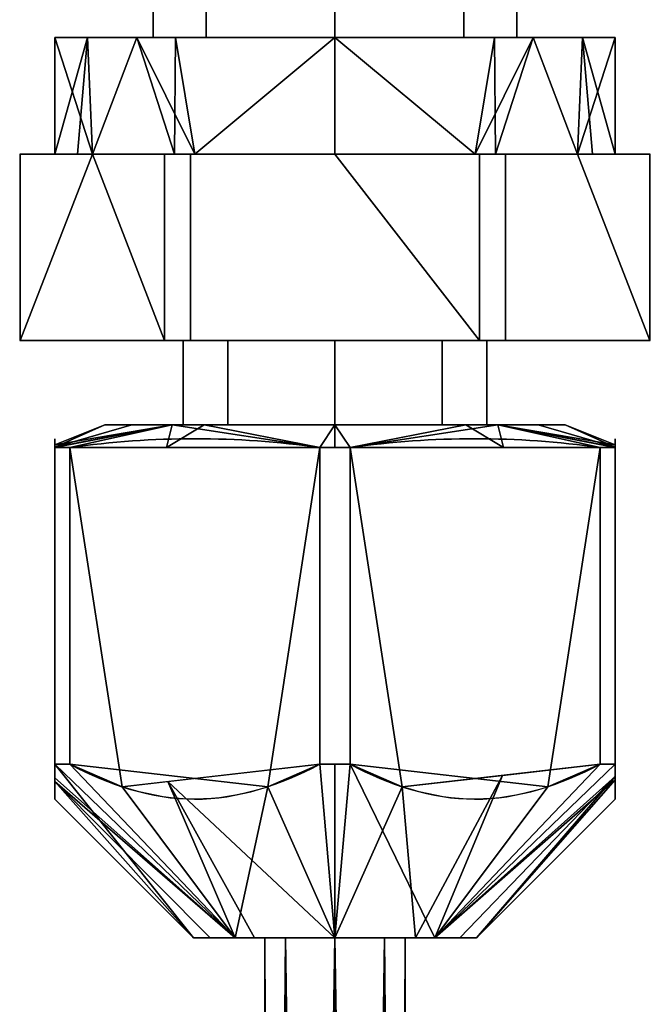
# Model space of a CAD drawing. Header units: millimetres. Extents: x -115 to 115, y -168 to 68.
# Tile 169 of 182: x 58 to 72, y -88 to -67. Entities that reach past the tile are written whole.
import ezdxf

# ---------------------------------------------------------------- set-up
doc = ezdxf.new("R2010")
doc.units = ezdxf.units.MM
doc.layers.add('100', color=7, linetype='Continuous', true_color=0xffffff)

msp = doc.modelspace()

# ---------------------------------------------------------------- linework, layer by layer
at = {"layer": '100', "color": 43, "linetype": 'Continuous'}
for p, q in [((58.258, -69.5, 167.678), (59.804, -69.5, 165)), ((59.804, -69.5, 171), (58.258, -69.5, 168.322)), ((58.258, -69.5, 168.322), (58.258, -73.5, 168.322)), ((58.258, -73.5, 167.678), (58.258, -69.5, 167.678)), ((59.804, -69.5, 165), (61.35, -69.5, 162.322)), ((61.35, -69.5, 173.678), (59.804, -69.5, 171)), ((61.35, -69.5, 162.322), (61.35, -73.5, 162.322)), ((61.35, -73.5, 173.678), (61.35, -69.5, 173.678)), ((61.908, -69.5, 174), (61.908, -73.5, 174)), ((61.908, -73.5, 162), (61.908, -69.5, 162)), ((65, -69.5, 174), (61.908, -69.5, 174)), ((61.908, -69.5, 162), (65, -69.5, 162)), ((68.092, -69.5, 174), (65, -69.5, 174)), ((65, -69.5, 162), (68.092, -69.5, 162)), ((68.092, -69.5, 162), (68.092, -73.5, 162)), ((68.092, -73.5, 174), (68.092, -69.5, 174)), ((70.196, -69.5, 171), (68.65, -69.5, 173.678)), ((68.65, -73.5, 162.322), (68.65, -69.5, 162.322)), ((68.65, -69.5, 173.678), (68.65, -73.5, 173.678)), ((68.65, -69.5, 162.322), (70.196, -69.5, 165)), ((70.196, -69.5, 165), (71.742, -69.5, 167.678)), ((71.742, -69.5, 168.322), (70.196, -69.5, 171)), ((71.742, -69.5, 167.678), (71.742, -73.5, 167.678)), ((71.742, -73.5, 168.322), (71.742, -69.5, 168.322)), ((61.35, -73.5, 173.678), (58.258, -73.5, 168.322)), ((58.258, -73.5, 167.678), (61.35, -73.5, 162.322)), ((61.908, -73.5, 162), (68.092, -73.5, 162)), ((68.092, -73.5, 174), (61.908, -73.5, 174)), ((71.742, -73.5, 168.322), (68.65, -73.5, 173.678)), ((68.65, -73.5, 162.322), (71.742, -73.5, 167.678)), ((59, -82.583, 164.908), (59, -75.793, 164.908)), ((59, -75.793, 171.092), (59, -82.583, 171.092)), ((59.322, -82.583, 171.65), (59.322, -75.793, 171.65)), ((59.322, -75.793, 164.35), (59.322, -82.583, 164.35)), ((64.678, -82.583, 161.258), (64.678, -75.793, 161.258)), ((64.678, -75.793, 174.742), (64.678, -82.583, 174.742)), ((65.322, -75.793, 161.258), (65.322, -82.583, 161.258)), ((65.322, -82.583, 174.742), (65.322, -75.793, 174.742)), ((70.678, -75.793, 171.65), (70.678, -82.583, 171.65)), ((70.678, -82.583, 164.35), (70.678, -75.793, 164.35)), ((71, -75.793, 164.908), (71, -82.583, 164.908)), ((71, -82.583, 171.092), (71, -75.793, 171.092))]:
    msp.add_line(p, q, dxfattribs=at)
at = {"layer": '100', "color": 43, "linetype": 'Continuous', "extrusion": (0, -1, 0)}
for centre, radius in [((65, 168, 67), 6), ((65, 168, 67), 3.897), ((65, 168, 86.305), 3.028)]:
    msp.add_circle(centre, radius, dxfattribs=at)
at = {"layer": '100', "color": 43, "linetype": 'Continuous', "extrusion": (0, 1, 0)}
for centre, radius in [((-65, 168, -73.5), 3.25), ((-65, 168, -75.305), 4.928), ((-65, 168, -75.305), 3.25), ((-65, 168, -86.305), 1.5)]:
    msp.add_circle(centre, radius, dxfattribs=at)
at = {"layer": '100', "color": 43, "linetype": 'Continuous', "extrusion": (0, -1, 0)}
for centre, start, end in [((65, 168, 69.5), 177.266, 182.734), ((65, 168, 69.5), 237.266, 242.734), ((65, 168, 69.5), 117.266, 122.734), ((65, 168, 69.5), 57.266, 62.734), ((65, 168, 69.5), 297.266, 302.734), ((65, 168, 69.5), 357.266, 2.734), ((65, 168, 73.5), 177.266, 182.734), ((65, 168, 73.5), 117.266, 122.734), ((65, 168, 73.5), 237.266, 242.734), ((65, 168, 73.5), 57.266, 62.734), ((65, 168, 73.5), 297.266, 302.734), ((65, 168, 73.5), 357.266, 2.734), ((65, 168, 82.583), 147.266, 152.734), ((65, 168, 82.583), 207.266, 212.734), ((65, 168, 82.583), 267.266, 272.734), ((65, 168, 82.583), 87.266, 92.734), ((65, 168, 82.583), 27.266, 32.734), ((65, 168, 82.583), 327.266, 332.734)]:
    msp.add_arc(centre, 6.75, start, end, dxfattribs=at)
at = {"layer": '100', "color": 43, "linetype": 'Continuous', "extrusion": (0, 1, 0)}
for centre, radius, start, end in [((-65, 168, -69.5), 6, 330, 30), ((-65, 168, -69.5), 6, 30, 90), ((-65, 168, -69.5), 6, 270, 330), ((-65, 168, -69.5), 6, 90, 150), ((-65, 168, -69.5), 6, 210, 270), ((-65, 168, -69.5), 6, 150, 210), ((-65, 168, -75.793), 6.75, 27.266, 32.734), ((-65, 168, -75.793), 6.75, 327.266, 332.734), ((-65, 168, -75.793), 6.75, 87.266, 92.734), ((-65, 168, -75.793), 6.75, 267.266, 272.734), ((-65, 168, -75.793), 6.75, 207.266, 212.734), ((-65, 168, -75.793), 6.75, 147.266, 152.734)]:
    msp.add_arc(centre, radius, start, end, dxfattribs=at)
at = {"layer": '100', "color": 43, "linetype": 'Continuous'}
for points in [[(59, -75.793, 171.092), (59, -75.54, 169.03), (59, -75.541, 166.962), (59, -75.793, 164.908)], [(59.322, -75.793, 164.35), (61.107, -75.54, 163.319), (62.893, -75.54, 162.288), (64.678, -75.793, 161.258)], [(64.678, -75.793, 174.742), (62.893, -75.54, 173.712), (61.107, -75.54, 172.681), (59.322, -75.793, 171.65)], [(70.678, -75.793, 171.65), (68.893, -75.54, 172.681), (67.107, -75.54, 173.712), (65.322, -75.793, 174.742)], [(65.322, -75.793, 161.258), (67.107, -75.54, 162.288), (68.893, -75.54, 163.319), (70.678, -75.793, 164.35)], [(71, -75.793, 164.908), (71, -75.541, 166.962), (71, -75.54, 169.03), (71, -75.793, 171.092)]]:
    msp.add_open_spline(points, degree=3, dxfattribs=at)
for points in [[(59, -82.583, 164.908), (59, -83.026, 165.875), (59, -83.333, 166.919), (59, -83.332, 169.081), (59, -83.026, 170.124), (59, -82.583, 171.092)], [(59.322, -82.583, 171.65), (60.162, -83.027, 172.135), (61.062, -83.33, 172.654), (62.919, -83.334, 173.727), (63.83, -83.031, 174.253), (64.678, -82.583, 174.742)], [(64.678, -82.583, 161.258), (63.838, -83.027, 161.743), (62.938, -83.33, 162.262), (61.081, -83.334, 163.334), (60.17, -83.031, 163.86), (59.322, -82.583, 164.35)], [(65.322, -82.583, 174.742), (66.162, -83.027, 174.257), (67.062, -83.33, 173.738), (68.919, -83.334, 172.666), (69.83, -83.031, 172.14), (70.678, -82.583, 171.65)], [(70.678, -82.583, 164.35), (69.838, -83.027, 163.865), (68.938, -83.33, 163.346), (67.081, -83.334, 162.273), (66.17, -83.031, 161.747), (65.322, -82.583, 161.258)], [(71, -82.583, 171.092), (71, -83.026, 170.124), (71, -83.332, 169.081), (71, -83.333, 166.919), (71, -83.026, 165.875), (71, -82.583, 164.908)]]:
    msp.add_open_spline(points, degree=3, knots=[0, 0, 0, 0, 0.5, 0.5, 1, 1, 1, 1], dxfattribs=at)
for points in [[(62.244, -59.1, 170.756), (61.103, -59.1, 168), (61.103, -67, 168), (62.244, -67, 170.756)], [(62.244, -67, 165.244), (61.103, -67, 168), (61.103, -59.1, 168), (62.244, -59.1, 165.244)], [(62.244, -59.1, 165.244), (65, -59.1, 164.103), (65, -67, 164.103), (62.244, -67, 165.244)], [(62.244, -67, 170.756), (65, -67, 171.897), (65, -59.1, 171.897), (62.244, -59.1, 170.756)], [(67.756, -59.1, 170.756), (65, -59.1, 171.897), (65, -67, 171.897), (67.756, -67, 170.756)], [(67.756, -67, 165.244), (65, -67, 164.103), (65, -59.1, 164.103), (67.756, -59.1, 165.244)], [(67.756, -59.1, 165.244), (68.897, -59.1, 168), (68.897, -67, 168), (67.756, -67, 165.244)], [(67.756, -67, 170.756), (68.897, -67, 168), (68.897, -59.1, 168), (67.756, -59.1, 170.756)], [(59, -69.5, 168), (59, -67, 168), (59.699, -67, 166.314)], [(59, -67, 168), (59, -69.5, 168), (59.804, -69.5, 171)], [(59.804, -69.5, 171), (60.757, -67, 172.243), (59, -67, 168)], [(59.699, -67, 166.314), (59.483, -69.5, 166.197), (59, -69.5, 168)], [(59, -67, 168), (60.757, -67, 172.243), (62.244, -67, 170.756), (61.103, -67, 168)], [(61.103, -67, 168), (62.244, -67, 165.244), (60.757, -67, 163.757), (59, -67, 168)], [(59.804, -69.5, 165), (59.483, -69.5, 166.197), (59.699, -67, 166.314)], [(59.699, -67, 166.314), (60.757, -67, 163.757), (59.804, -69.5, 165)], [(59.804, -69.5, 171), (61.566, -69.5, 172.762), (60.757, -67, 172.243)], [(62, -69.5, 162.804), (59.804, -69.5, 165), (60.757, -67, 163.757)], [(62, -69.5, 162.804), (60.757, -67, 163.757), (65, -67, 162)], [(61.566, -69.5, 172.762), (61.585, -67, 172.585), (60.757, -67, 172.243)], [(60.757, -67, 172.243), (65, -67, 174), (65, -67, 171.897), (62.244, -67, 170.756)], [(62.244, -67, 165.244), (65, -67, 164.103), (65, -67, 162), (60.757, -67, 163.757)], [(61.585, -67, 172.585), (61.566, -69.5, 172.762), (62, -69.5, 173.196)], [(65, -67, 174), (61.585, -67, 172.585), (62, -69.5, 173.196)], [(65, -67, 162), (65, -69.5, 162), (62, -69.5, 162.804)], [(62, -69.5, 173.196), (65, -69.5, 174), (65, -67, 174)], [(65, -67, 174), (65, -69.5, 174), (68, -69.5, 173.196)], [(68, -69.5, 173.196), (68.415, -67, 172.585), (65, -67, 174)], [(65, -67, 162), (69.243, -67, 163.757), (68, -69.5, 162.804)], [(68, -69.5, 162.804), (65, -69.5, 162), (65, -67, 162)], [(69.243, -67, 163.757), (65, -67, 162), (65, -67, 164.103), (67.756, -67, 165.244)], [(67.756, -67, 170.756), (65, -67, 171.897), (65, -67, 174), (69.243, -67, 172.243)], [(71, -67, 168), (69.243, -67, 163.757), (67.756, -67, 165.244), (68.897, -67, 168)], [(68.897, -67, 168), (67.756, -67, 170.756), (69.243, -67, 172.243), (71, -67, 168)], [(68, -69.5, 173.196), (68.434, -69.5, 172.762), (68.415, -67, 172.585)], [(69.243, -67, 163.757), (70.196, -69.5, 165), (68, -69.5, 162.804)], [(69.243, -67, 172.243), (68.415, -67, 172.585), (68.434, -69.5, 172.762)], [(69.243, -67, 172.243), (68.434, -69.5, 172.762), (70.196, -69.5, 171)], [(71, -67, 168), (69.243, -67, 172.243), (70.196, -69.5, 171)], [(70.196, -69.5, 165), (69.243, -67, 163.757), (70.301, -67, 166.314)], [(70.196, -69.5, 171), (71, -69.5, 168), (71, -67, 168)], [(70.301, -67, 166.314), (70.517, -69.5, 166.197), (70.196, -69.5, 165)], [(71, -69.5, 168), (70.517, -69.5, 166.197), (70.301, -67, 166.314)], [(70.301, -67, 166.314), (71, -67, 168), (71, -69.5, 168)], [(58.258, -73.5, 167.678), (58.258, -69.5, 167.678), (59.804, -69.5, 165)], [(59.804, -69.5, 165), (61.35, -69.5, 162.322), (61.35, -73.5, 162.322), (58.258, -73.5, 167.678)], [(58.258, -69.5, 167.678), (58.258, -73.5, 167.678), (58.258, -73.5, 168.322), (58.258, -69.5, 168.322)], [(59.804, -69.5, 171), (58.258, -69.5, 168.322), (58.258, -73.5, 168.322), (61.35, -73.5, 173.678)], [(58.258, -69.5, 167.678), (58.258, -69.5, 168.322), (59.804, -69.5, 171), (59, -69.5, 168)], [(59, -69.5, 168), (59.804, -69.5, 165), (58.258, -69.5, 167.678)], [(62, -69.5, 173.196), (59.804, -69.5, 171), (61.35, -69.5, 173.678), (61.908, -69.5, 174)], [(61.35, -73.5, 173.678), (61.35, -69.5, 173.678), (59.804, -69.5, 171)], [(61.35, -69.5, 162.322), (59.804, -69.5, 165), (62, -69.5, 162.804)], [(61.908, -69.5, 162), (61.908, -73.5, 162), (61.35, -73.5, 162.322), (61.35, -69.5, 162.322)], [(61.35, -69.5, 173.678), (61.35, -73.5, 173.678), (61.908, -73.5, 174), (61.908, -69.5, 174)], [(62, -69.5, 162.804), (65, -69.5, 162), (61.908, -69.5, 162), (61.35, -69.5, 162.322)], [(61.908, -69.5, 174), (65, -69.5, 174), (62, -69.5, 173.196)], [(65, -69.5, 174), (61.908, -69.5, 174), (61.908, -73.5, 174), (68.092, -73.5, 174)], [(68.092, -73.5, 162), (61.908, -73.5, 162), (61.908, -69.5, 162), (65, -69.5, 162)], [(68, -69.5, 173.196), (65, -69.5, 174), (68.092, -69.5, 174), (68.65, -69.5, 173.678)], [(68.65, -69.5, 162.322), (68.092, -69.5, 162), (65, -69.5, 162), (68, -69.5, 162.804)], [(68.092, -73.5, 174), (68.092, -69.5, 174), (65, -69.5, 174)], [(65, -69.5, 162), (68.092, -69.5, 162), (68.092, -73.5, 162)], [(68.65, -69.5, 173.678), (70.196, -69.5, 171), (68, -69.5, 173.196)], [(68, -69.5, 162.804), (70.196, -69.5, 165), (68.65, -69.5, 162.322)], [(68.092, -69.5, 174), (68.092, -73.5, 174), (68.65, -73.5, 173.678), (68.65, -69.5, 173.678)], [(68.65, -69.5, 162.322), (68.65, -73.5, 162.322), (68.092, -73.5, 162), (68.092, -69.5, 162)], [(71.742, -73.5, 167.678), (68.65, -73.5, 162.322), (68.65, -69.5, 162.322), (70.196, -69.5, 165)], [(70.196, -69.5, 171), (68.65, -69.5, 173.678), (68.65, -73.5, 173.678), (71.742, -73.5, 168.322)], [(70.196, -69.5, 165), (71.742, -69.5, 167.678), (71.742, -73.5, 167.678)], [(71.742, -73.5, 168.322), (71.742, -69.5, 168.322), (70.196, -69.5, 171)], [(71.742, -69.5, 168.322), (71.742, -69.5, 167.678), (70.196, -69.5, 165), (71, -69.5, 168)], [(71, -69.5, 168), (70.196, -69.5, 171), (71.742, -69.5, 168.322)], [(71.742, -69.5, 168.322), (71.742, -73.5, 168.322), (71.742, -73.5, 167.678), (71.742, -69.5, 167.678)], [(61.75, -73.5, 168), (62.702, -73.5, 170.298), (61.35, -73.5, 173.678), (58.258, -73.5, 168.322)], [(58.258, -73.5, 168.322), (58.258, -73.5, 167.678), (61.75, -73.5, 168)], [(62.702, -73.5, 165.702), (61.75, -73.5, 168), (58.258, -73.5, 167.678), (61.35, -73.5, 162.322)], [(61.908, -73.5, 174), (61.35, -73.5, 173.678), (62.702, -73.5, 170.298), (65, -73.5, 171.25)], [(61.35, -73.5, 162.322), (61.908, -73.5, 162), (65, -73.5, 164.75), (62.702, -73.5, 165.702)], [(62.702, -73.5, 170.298), (61.75, -73.5, 168), (61.75, -75.305, 168), (62.702, -75.305, 170.298)], [(62.702, -75.305, 165.702), (61.75, -75.305, 168), (61.75, -73.5, 168), (62.702, -73.5, 165.702)], [(65, -73.5, 171.25), (68.092, -73.5, 174), (61.908, -73.5, 174)], [(65, -73.5, 164.75), (61.908, -73.5, 162), (68.092, -73.5, 162)], [(62.702, -73.5, 165.702), (65, -73.5, 164.75), (65, -75.305, 164.75), (62.702, -75.305, 165.702)], [(62.702, -75.305, 170.298), (65, -75.305, 171.25), (65, -73.5, 171.25), (62.702, -73.5, 170.298)], [(67.298, -73.5, 170.298), (65, -73.5, 171.25), (65, -75.305, 171.25), (67.298, -75.305, 170.298)], [(67.298, -75.305, 165.702), (65, -75.305, 164.75), (65, -73.5, 164.75), (67.298, -73.5, 165.702)], [(68.092, -73.5, 162), (68.65, -73.5, 162.322), (67.298, -73.5, 165.702), (65, -73.5, 164.75)], [(68.65, -73.5, 173.678), (68.092, -73.5, 174), (65, -73.5, 171.25), (67.298, -73.5, 170.298)], [(67.298, -73.5, 165.702), (68.25, -73.5, 168), (68.25, -75.305, 168), (67.298, -75.305, 165.702)], [(67.298, -75.305, 170.298), (68.25, -75.305, 168), (68.25, -73.5, 168), (67.298, -73.5, 170.298)], [(68.25, -73.5, 168), (67.298, -73.5, 165.702), (68.65, -73.5, 162.322), (71.742, -73.5, 167.678)], [(67.298, -73.5, 170.298), (68.25, -73.5, 168), (71.742, -73.5, 168.322), (68.65, -73.5, 173.678)], [(71.742, -73.5, 167.678), (71.742, -73.5, 168.322), (68.25, -73.5, 168)], [(61.515, -75.305, 164.515), (59, -75.793, 164.908), (59, -75.782, 165.927)], [(61.515, -75.305, 164.515), (59.322, -75.793, 164.35), (59, -75.793, 164.908)], [(59, -75.782, 165.927), (60.646, -75.305, 166.615), (61.515, -75.305, 164.515)], [(61.515, -75.305, 171.485), (59, -75.734, 170.581), (59, -75.793, 171.092)], [(59, -75.793, 171.092), (59.322, -75.793, 171.65), (61.515, -75.305, 171.485)], [(59, -75.734, 170.581), (61.515, -75.305, 171.485), (60.072, -75.305, 168)], [(60.072, -75.305, 168), (59, -75.782, 165.927), (59, -75.734, 170.581)], [(60.072, -75.305, 168), (60.646, -75.305, 166.615), (59, -75.782, 165.927)], [(64.678, -75.793, 161.258), (59.322, -75.793, 164.35), (61.515, -75.305, 164.515)], [(59.322, -75.793, 171.65), (61.389, -75.793, 172.843), (61.515, -75.305, 171.485)], [(61.515, -75.305, 164.515), (60.072, -75.305, 168), (61.75, -75.305, 168), (62.702, -75.305, 165.702)], [(62.702, -75.305, 170.298), (61.75, -75.305, 168), (60.072, -75.305, 168), (61.515, -75.305, 171.485)], [(61.389, -75.793, 172.843), (62.195, -75.305, 171.766), (61.515, -75.305, 171.485)], [(62.195, -75.305, 171.766), (61.389, -75.793, 172.843), (64.678, -75.793, 174.742)], [(64.678, -75.793, 161.258), (61.515, -75.305, 164.515), (65, -75.305, 163.072)], [(62.702, -75.305, 165.702), (65, -75.305, 164.75), (65, -75.305, 163.072), (61.515, -75.305, 164.515)], [(61.515, -75.305, 171.485), (65, -75.305, 172.928), (65, -75.305, 171.25), (62.702, -75.305, 170.298)], [(64.678, -75.793, 174.742), (65, -75.305, 172.928), (62.195, -75.305, 171.766)], [(65, -75.305, 172.928), (64.678, -75.793, 174.742), (65.322, -75.793, 174.742)], [(65, -75.305, 163.072), (65, -75.793, 161.258), (64.678, -75.793, 161.258)], [(67.805, -75.305, 171.766), (65, -75.305, 172.928), (65.322, -75.793, 174.742)], [(65, -75.305, 163.072), (68.485, -75.305, 164.515), (65.322, -75.793, 161.258)], [(65.322, -75.793, 161.258), (65, -75.793, 161.258), (65, -75.305, 163.072)], [(68.485, -75.305, 164.515), (65, -75.305, 163.072), (65, -75.305, 164.75), (67.298, -75.305, 165.702)], [(67.298, -75.305, 170.298), (65, -75.305, 171.25), (65, -75.305, 172.928), (68.485, -75.305, 171.485)], [(65.322, -75.793, 174.742), (68.611, -75.793, 172.843), (67.805, -75.305, 171.766)], [(68.485, -75.305, 164.515), (70.678, -75.793, 164.35), (65.322, -75.793, 161.258)], [(68.485, -75.305, 171.485), (69.928, -75.305, 168), (68.25, -75.305, 168), (67.298, -75.305, 170.298)], [(67.298, -75.305, 165.702), (68.25, -75.305, 168), (69.928, -75.305, 168), (68.485, -75.305, 164.515)], [(68.485, -75.305, 171.485), (67.805, -75.305, 171.766), (68.611, -75.793, 172.843)], [(68.485, -75.305, 171.485), (70.678, -75.793, 171.65), (71, -75.793, 171.092)], [(68.485, -75.305, 171.485), (68.611, -75.793, 172.843), (70.678, -75.793, 171.65)], [(71, -75.793, 171.092), (71, -75.734, 170.581), (68.485, -75.305, 171.485)], [(69.928, -75.305, 168), (68.485, -75.305, 171.485), (71, -75.734, 170.581)], [(68.485, -75.305, 164.515), (69.354, -75.305, 166.615), (71, -75.782, 165.927)], [(71, -75.782, 165.927), (71, -75.793, 164.908), (68.485, -75.305, 164.515)], [(71, -75.793, 164.908), (70.678, -75.793, 164.35), (68.485, -75.305, 164.515)], [(71, -75.782, 165.927), (69.354, -75.305, 166.615), (69.928, -75.305, 168)], [(71, -75.734, 170.581), (71, -75.782, 165.927), (69.928, -75.305, 168)], [(59, -75.734, 170.581), (59, -75.793, 164.908), (59, -82.583, 164.908), (59, -83.332, 168.024)], [(59, -82.872, 170.396), (59, -82.583, 171.092), (59, -75.793, 171.092), (59, -75.734, 170.581)], [(59, -83.332, 168.024), (59, -82.872, 170.396), (59, -75.734, 170.581)], [(71, -75.734, 170.581), (71, -82.583, 171.092), (71, -83.332, 168.024), (71, -82.917, 165.728)], [(71, -82.917, 165.728), (71, -82.583, 164.908), (71, -75.793, 164.908), (71, -75.734, 170.581)], [(71, -75.734, 170.581), (71, -75.793, 171.092), (71, -82.583, 171.092)], [(59, -82.583, 164.908), (59, -75.793, 164.908), (59.322, -75.793, 164.35), (59.322, -82.583, 164.35)], [(59.322, -82.583, 171.65), (59.322, -75.793, 171.65), (59, -75.793, 171.092), (59, -82.583, 171.092)], [(64.678, -75.793, 174.742), (59.322, -75.793, 171.65), (59.322, -82.583, 171.65), (63.559, -83.068, 174.096)], [(59.322, -75.793, 164.35), (64.678, -75.793, 161.258), (64.678, -82.583, 161.258), (60.441, -83.068, 163.704)], [(60.441, -83.068, 163.704), (59.322, -82.583, 164.35), (59.322, -75.793, 164.35)], [(63.559, -83.068, 174.096), (64.678, -82.583, 174.742), (64.678, -75.793, 174.742)], [(65.322, -82.583, 174.742), (65.322, -75.793, 174.742), (64.678, -75.793, 174.742), (64.678, -82.583, 174.742)], [(64.678, -82.583, 161.258), (64.678, -75.793, 161.258), (65.322, -75.793, 161.258), (65.322, -82.583, 161.258)], [(70.678, -75.793, 171.65), (65.322, -75.793, 174.742), (65.322, -82.583, 174.742), (69.559, -83.068, 172.296)], [(65.322, -75.793, 161.258), (70.678, -75.793, 164.35), (70.678, -82.583, 164.35), (66.441, -83.068, 161.904)], [(66.441, -83.068, 161.904), (65.322, -82.583, 161.258), (65.322, -75.793, 161.258)], [(69.559, -83.068, 172.296), (70.678, -82.583, 171.65), (70.678, -75.793, 171.65)], [(70.678, -82.583, 164.35), (70.678, -75.793, 164.35), (71, -75.793, 164.908), (71, -82.583, 164.908)], [(71, -82.583, 171.092), (71, -75.793, 171.092), (70.678, -75.793, 171.65), (70.678, -82.583, 171.65)], [(62.859, -86.305, 170.141), (59.322, -82.583, 171.65), (59, -82.583, 171.092)], [(59, -82.583, 171.092), (59, -82.872, 170.396), (62.859, -86.305, 170.141)], [(62.859, -86.305, 165.859), (59, -82.583, 164.908), (59.322, -82.583, 164.35)], [(59, -82.583, 164.908), (62.859, -86.305, 165.859), (61.972, -86.305, 168)], [(61.972, -86.305, 168), (59, -83.332, 168.024), (59, -82.583, 164.908)], [(63.559, -83.068, 174.096), (59.322, -82.583, 171.65), (62.859, -86.305, 170.141)], [(59.322, -82.583, 164.35), (60.441, -83.068, 163.704), (62.859, -86.305, 165.859)], [(61.423, -82.956, 163.137), (64.678, -82.583, 161.258), (65, -86.305, 164.972)], [(64.678, -82.583, 174.742), (63.559, -83.068, 174.096), (65, -86.305, 171.028)], [(65, -86.305, 171.028), (65, -82.583, 174.742), (64.678, -82.583, 174.742)], [(64.678, -82.583, 161.258), (65.322, -82.583, 161.258), (65, -86.305, 164.972)], [(65, -86.305, 164.972), (65.322, -82.583, 161.258), (66.441, -83.068, 161.904)], [(65.322, -82.583, 174.742), (65, -86.305, 171.028), (67.141, -86.305, 170.141)], [(65.322, -82.583, 174.742), (65, -82.583, 174.742), (65, -86.305, 171.028)], [(67.141, -86.305, 170.141), (69.559, -83.068, 172.296), (65.322, -82.583, 174.742)], [(67.141, -86.305, 165.859), (70.678, -82.583, 164.35), (71, -82.583, 164.908)], [(67.141, -86.305, 165.859), (68.59, -82.822, 163.145), (70.678, -82.583, 164.35)], [(71, -82.583, 164.908), (71, -82.917, 165.728), (67.141, -86.305, 165.859)], [(67.141, -86.305, 170.141), (71, -82.583, 171.092), (70.678, -82.583, 171.65)], [(71, -82.847, 170.008), (71, -82.583, 171.092), (67.141, -86.305, 170.141)], [(70.678, -82.583, 171.65), (69.559, -83.068, 172.296), (67.141, -86.305, 170.141)], [(62.859, -86.305, 170.141), (59, -82.872, 170.396), (59, -82.954, 169.972)], [(59, -82.954, 169.972), (62.325, -86.305, 168.851), (62.859, -86.305, 170.141)], [(59, -82.954, 169.972), (59, -83.332, 168.024), (61.972, -86.305, 168)], [(61.972, -86.305, 168), (62.325, -86.305, 168.851), (59, -82.954, 169.972)], [(62.859, -86.305, 165.859), (60.441, -83.068, 163.704), (61.423, -82.956, 163.137)], [(61.423, -82.956, 163.137), (63.276, -86.305, 165.686), (62.859, -86.305, 165.859)], [(65, -86.305, 164.972), (63.276, -86.305, 165.686), (61.423, -82.956, 163.137)], [(66.441, -83.068, 161.904), (68.59, -82.822, 163.145), (66.724, -86.305, 165.686)], [(67.141, -86.305, 165.859), (66.724, -86.305, 165.686), (68.59, -82.822, 163.145)], [(67.141, -86.305, 170.141), (67.675, -86.305, 168.851), (71, -82.847, 170.008)], [(68.028, -86.305, 168), (67.141, -86.305, 165.859), (71, -82.917, 165.728)], [(71, -82.847, 170.008), (67.675, -86.305, 168.851), (68.028, -86.305, 168)], [(68.028, -86.305, 168), (71, -83.332, 168.024), (71, -82.847, 170.008)], [(71, -82.917, 165.728), (71, -83.332, 168.024), (68.028, -86.305, 168)], [(62.859, -86.305, 170.141), (65, -86.305, 171.028), (63.559, -83.068, 174.096)], [(66.724, -86.305, 165.686), (65, -86.305, 164.972), (66.441, -83.068, 161.904)], [(61.972, -86.305, 168), (62.859, -86.305, 165.859), (63.939, -86.305, 166.939), (63.5, -86.305, 168)], [(63.5, -86.305, 168), (63.939, -86.305, 169.061), (62.859, -86.305, 170.141), (61.972, -86.305, 168)], [(65, -86.305, 171.028), (62.859, -86.305, 170.141), (63.939, -86.305, 169.061), (65, -86.305, 169.5)], [(62.859, -86.305, 165.859), (65, -86.305, 164.972), (65, -86.305, 166.5), (63.939, -86.305, 166.939)], [(63.5, -86.305, 168), (63.939, -86.305, 166.939), (63.665, -128.645, 167.315)], [(63.665, -128.645, 167.315), (63.609, -128.645, 168.009), (63.5, -86.305, 168)], [(63.939, -86.305, 169.061), (63.5, -86.305, 168), (63.572, -128.645, 168.46)], [(63.5, -86.305, 168), (63.609, -128.645, 168.009), (63.572, -128.645, 168.46)], [(63.572, -128.645, 168.46), (64.315, -128.645, 169.335), (63.939, -86.305, 169.061)], [(64.54, -128.645, 166.572), (63.665, -128.645, 167.315), (63.939, -86.305, 166.939)], [(63.939, -86.305, 166.939), (65, -86.305, 166.5), (64.54, -128.645, 166.572)], [(65, -86.305, 169.5), (63.939, -86.305, 169.061), (64.315, -128.645, 169.335)], [(64.315, -128.645, 169.335), (65.009, -128.645, 169.391), (65, -86.305, 169.5)], [(65, -86.305, 166.5), (64.991, -128.645, 166.609), (64.54, -128.645, 166.572)], [(65.685, -128.645, 166.665), (64.991, -128.645, 166.609), (65, -86.305, 166.5)], [(65, -86.305, 169.5), (66.061, -86.305, 169.061), (67.141, -86.305, 170.141), (65, -86.305, 171.028)], [(66.061, -86.305, 166.939), (65, -86.305, 166.5), (65, -86.305, 164.972), (67.141, -86.305, 165.859)], [(65, -86.305, 166.5), (66.061, -86.305, 166.939), (65.685, -128.645, 166.665)], [(65, -86.305, 169.5), (65.009, -128.645, 169.391), (65.46, -128.645, 169.428)], [(66.061, -86.305, 169.061), (65, -86.305, 169.5), (65.46, -128.645, 169.428)], [(65.46, -128.645, 169.428), (66.335, -128.645, 168.685), (66.061, -86.305, 169.061)], [(66.428, -128.645, 167.54), (65.685, -128.645, 166.665), (66.061, -86.305, 166.939)], [(68.028, -86.305, 168), (67.141, -86.305, 170.141), (66.061, -86.305, 169.061), (66.5, -86.305, 168)], [(66.5, -86.305, 168), (66.061, -86.305, 166.939), (67.141, -86.305, 165.859), (68.028, -86.305, 168)], [(66.5, -86.305, 168), (66.061, -86.305, 169.061), (66.335, -128.645, 168.685)], [(66.061, -86.305, 166.939), (66.5, -86.305, 168), (66.428, -128.645, 167.54)], [(66.335, -128.645, 168.685), (66.391, -128.645, 167.991), (66.5, -86.305, 168)], [(66.5, -86.305, 168), (66.391, -128.645, 167.991), (66.428, -128.645, 167.54)]]:
    msp.add_3dface(points, dxfattribs=at)

doc.saveas('drawing.dxf')
